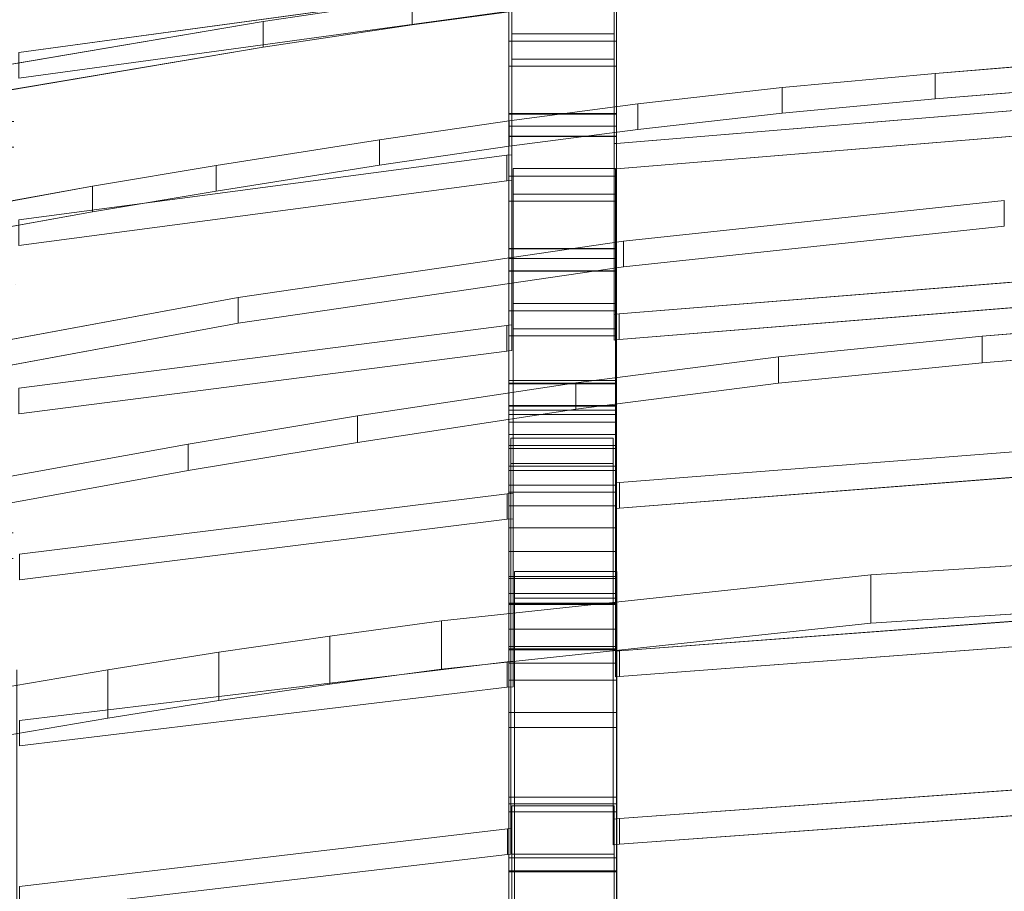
# Model space of a CAD drawing. Header units: millimetres. Extents: x -211 to 218, y -248 to 286.
# Tile 137 of 214: x -93 to -38, y 190 to 238. Entities that reach past the tile are written whole.
import ezdxf

# ---------------------------------------------------------------- set-up
doc = ezdxf.new("R2010")
doc.units = ezdxf.units.MM
doc.header["$LTSCALE"] = 25.4
doc.layers.add('None', color=7, linetype='Continuous', lineweight=9)

msp = doc.modelspace()

# ---------------------------------------------------------------- linework, layer by layer
at = {"layer": 'None', "color": 7, "linetype": 'Continuous', "lineweight": 9}
for points, invisible_edges in [([(-87.893, 136.409, -25.133), (-170.548, 281.631, -416.993), (-93.325, 144.482, -44.039)], 11), ([(-170.351, 281.46, -417.098), (-170.548, 281.631, -416.993), (-87.893, 136.409, -25.133)], 10), ([(-168.473, 279.828, -418.099), (-170.351, 281.46, -417.098), (-87.893, 136.409, -25.133), (-86.211, 134.947, -26.029)], 10), ([(-168.473, 279.828, -418.099), (-86.211, 134.947, -26.029), (-85.967, 134.735, -26.159)], 9), ([(-85.967, 134.735, -26.159), (-85.818, 134.606, -26.239), (-168.473, 279.828, -418.099)], 10), ([(-168.379, 279.708, -418.163), (-168.473, 279.828, -418.099), (-85.818, 134.606, -26.239)], 10), ([(-85.818, 134.606, -26.239), (-168.189, 279.468, -418.293), (-168.379, 279.708, -418.163)], 9), ([(-166.783, 277.683, -419.251), (-168.189, 279.468, -418.293), (-85.818, 134.606, -26.239), (-84.364, 132.76, -27.229)], 10), ([(-84.364, 132.76, -27.229), (-84.128, 132.461, -27.39), (-166.783, 277.683, -419.251)], 10), ([(-166.466, 277.072, -419.544), (-166.783, 277.683, -419.251), (-84.128, 132.461, -27.39)], 10), ([(-165.529, 275.262, -420.412), (-166.466, 277.072, -419.544), (-84.128, 132.461, -27.39), (-82.981, 130.246, -28.453)], 10), ([(-82.981, 130.246, -28.453), (-82.875, 130.04, -28.551), (-165.529, 275.262, -420.412)], 10), ([(-165.266, 274.378, -420.795), (-165.529, 275.262, -420.412), (-82.875, 130.04, -28.551), (-82.553, 128.959, -29.02)], 10), ([(-165.145, 273.967, -420.973), (-165.266, 274.378, -420.795), (-82.553, 128.959, -29.02)], 10), ([(-164.75, 272.639, -421.549), (-165.145, 273.967, -420.973), (-82.553, 128.959, -29.02), (-82.124, 127.513, -29.646)], 10), ([(-82.124, 127.513, -29.646), (-82.095, 127.417, -29.688), (-164.75, 272.639, -421.549)], 10), ([(-164.635, 271.511, -421.991), (-164.75, 272.639, -421.549), (-82.095, 127.417, -29.688)], 10), ([(-82.095, 127.417, -29.688), (-81.815, 124.67, -30.765), (-164.469, 269.893, -422.626), (-164.635, 271.511, -421.991)], 10), ([(-164.574, 268.6, -423.083), (-164.469, 269.893, -422.626), (-81.815, 124.67, -30.765)], 10), ([(-81.815, 124.67, -30.765), (-82.04, 121.885, -31.75), (-164.695, 267.107, -423.61), (-164.574, 268.6, -423.083)], 10), ([(-165.051, 265.763, -424.034), (-164.808, 266.679, -423.745), (-82.04, 121.885, -31.75), (-82.044, 121.871, -31.754)], 10), ([(-164.808, 266.679, -423.745), (-164.695, 267.107, -423.61), (-82.04, 121.885, -31.75)], 10), ([(-165.421, 264.366, -424.473), (-165.051, 265.763, -424.034), (-82.12, 121.584, -31.844), (-82.757, 119.179, -32.602)], 10), ([(-82.044, 121.871, -31.754), (-82.12, 121.584, -31.844), (-165.051, 265.763, -424.034)], 10), ([(-166.008, 263.091, -424.822), (-165.421, 264.366, -424.473), (-82.766, 119.144, -32.612), (-83.9, 116.682, -33.286)], 10), ([(-82.757, 119.179, -32.602), (-82.766, 119.144, -32.612), (-165.421, 264.366, -424.473)], 10), ([(-83.9, 116.682, -33.286), (-83.969, 116.532, -33.327), (-166.624, 261.754, -425.187), (-166.008, 263.091, -424.822)], 10), ([(-167.378, 260.652, -425.437), (-166.624, 261.754, -425.187), (-83.969, 116.532, -33.327)], 10), ([(-65.728, 252.548, 297.218), (-74.756, 261.658, 294.989), (-93.462, 247.933, 298.347), (-93.196, 236.504, 301.144)], 15), ([(-65.887, 244.637, 262.954), (-65.887, 232.401, 271.32), (-65.887, 250.74, 291.614), (-65.887, 261.857, 288.869)], 11), ([(-59.887, 261.857, 288.869), (-59.887, 250.74, 291.614), (-59.887, 232.401, 271.32), (-59.887, 244.637, 262.954)], 14), ([(-83.969, 116.532, -33.327), (-85.614, 114.128, -33.871), (-168.269, 259.35, -425.731), (-167.378, 260.652, -425.437)], 10), ([(-93.196, 235.078, 295.315), (-93.462, 246.507, 292.519), (-74.756, 260.232, 289.161), (-65.728, 251.122, 291.39)], 15), ([(-104.254, 142.35, -114.971), (-127.537, 183.258, -225.354), (-168.269, 259.35, -425.731), (-85.614, 114.128, -33.871)], 14), ([(-32.295, 247.873, 262.288), (-43.875, 257.733, 259.876), (-60.028, 245.084, 262.971), (-59.903, 231.436, 266.31)], 15), ([(-59.903, 230.01, 260.482), (-60.028, 243.658, 257.143), (-43.875, 256.307, 254.048), (-32.295, 246.447, 256.46)], 15), ([(-66.001, 230.77, 266.473), (-65.728, 245.084, 262.971), (-73.005, 254.343, 260.705), (-78.111, 253.606, 260.886)], 11), ([(-65.887, 254.354, 254.528), (-65.887, 248.093, 225.894), (-65.887, 237.134, 228.646), (-65.887, 243.258, 257.423)], 12), ([(-59.887, 254.354, 254.528), (-59.887, 243.258, 257.423), (-59.887, 225.025, 244.985), (-59.887, 237.134, 228.646)], 15), ([(-59.887, 237.134, 228.646), (-59.887, 248.093, 225.894), (-59.887, 254.354, 254.528)], 8), ([(-78.111, 253.606, 260.886), (-93.462, 240.356, 264.128), (-93.196, 227.166, 267.355), (-66.001, 230.77, 266.473)], 11), ([(-78.111, 252.18, 255.058), (-73.005, 252.917, 254.877), (-65.728, 243.658, 257.143), (-66.001, 229.344, 260.645)], 14), ([(-93.196, 236.504, 301.144), (-66.001, 240.214, 300.236), (-65.728, 252.548, 297.218)], 10), ([(-66.001, 229.344, 260.645), (-93.196, 225.74, 261.527), (-93.462, 238.93, 258.3), (-78.111, 252.18, 255.058)], 14), ([(-65.887, 252.106, 297.148), (-65.887, 250.74, 291.614), (-65.887, 232.401, 271.32), (-65.887, 240.352, 299.635)], 10), ([(-59.887, 240.352, 299.635), (-59.887, 232.401, 271.32), (-59.887, 250.74, 291.614), (-59.887, 252.106, 297.148)], 10), ([(-65.728, 251.122, 291.39), (-66.001, 238.788, 294.408), (-93.196, 235.078, 295.315)], 9), ([(-44.891, 249.986, 225.696), (-67.36, 247.537, 226.295), (-65.728, 237.546, 228.74), (-60.028, 237.546, 228.74)], 10), ([(-32.574, 224.13, 232.023), (-32.295, 240.436, 228.033), (-44.891, 249.986, 225.696), (-60.028, 237.546, 228.74)], 15), ([(-67.36, 246.11, 220.467), (-44.891, 248.56, 219.868), (-60.028, 236.12, 222.912), (-65.728, 236.12, 222.912)], 10), ([(-60.028, 236.12, 222.912), (-44.891, 248.56, 219.868), (-32.295, 239.01, 222.205), (-32.574, 222.704, 226.194)], 15), ([(-93.196, 217.791, 233.574), (-66.001, 221.287, 232.718), (-67.36, 247.537, 226.295), (-93.462, 232.658, 229.936)], 14), ([(-93.462, 232.658, 229.936), (-67.36, 247.537, 226.295), (-89.878, 244.182, 227.116)], 9), ([(-66.001, 221.287, 232.718), (-65.728, 221.315, 232.711), (-65.728, 237.546, 228.74), (-67.36, 247.537, 226.295)], 12), ([(-59.903, 231.436, 266.31), (-32.574, 233.696, 265.757), (-32.295, 247.873, 262.288)], 10), ([(-65.887, 229.617, 194.315), (-65.887, 235.746, 223.117), (-65.887, 246.874, 220.324), (-65.887, 240.614, 191.717)], 9), ([(-59.887, 240.614, 191.717), (-59.887, 246.874, 220.324), (-59.887, 235.746, 223.117), (-59.887, 229.617, 194.315)], 12), ([(-32.295, 246.447, 256.46), (-32.574, 232.27, 259.929), (-59.903, 230.01, 260.482)], 9), ([(-65.728, 236.12, 222.912), (-89.878, 242.756, 221.288), (-67.36, 246.11, 220.467)], 9), ([(-66.001, 230.77, 266.473), (-65.728, 230.8, 266.466), (-65.728, 245.084, 262.971)], 8), ([(-65.887, 244.637, 262.954), (-65.887, 194.621, 135.501), (-65.887, 199.717, 153.905)], 9), ([(-65.887, 244.637, 262.954), (-65.887, 206.346, 177.868), (-65.887, 211.998, 198.26), (-65.887, 218.224, 220.632)], 9), ([(-65.887, 199.717, 153.905), (-65.887, 201.527, 160.445), (-65.887, 202.457, 163.807), (-65.887, 244.637, 262.954)], 12), ([(-65.887, 244.637, 262.954), (-65.887, 188.266, 112.596), (-65.887, 190.839, 121.866)], 9), ([(-65.887, 244.637, 262.954), (-65.887, 204.369, 170.714), (-65.887, 206.346, 177.868)], 9), ([(-65.887, 190.839, 121.866), (-65.887, 194.621, 135.501), (-65.887, 244.637, 262.954)], 10), ([(-65.887, 244.637, 262.954), (-65.887, 183.869, 96.793), (-65.887, 185.942, 104.237)], 9), ([(-65.887, 218.224, 220.632), (-65.887, 225.025, 244.985), (-65.887, 244.637, 262.954)], 10), ([(-65.887, 185.942, 104.237), (-65.887, 188.266, 112.596), (-65.887, 244.637, 262.954)], 10), ([(-65.887, 202.457, 163.807), (-65.887, 203.404, 167.231), (-65.887, 204.369, 170.714), (-65.887, 244.637, 262.954)], 12), ([(-65.887, 244.637, 262.954), (-65.887, 180.001, 82.961), (-65.887, 182.047, 90.262)], 9), ([(-65.887, 182.047, 90.262), (-65.887, 183.869, 96.793), (-65.887, 244.637, 262.954)], 10), ([(-65.887, 225.025, 244.985), (-65.887, 232.401, 271.32), (-65.887, 244.637, 262.954)], 10), ([(-65.887, 244.637, 262.954), (-65.887, 243.258, 257.423), (-65.887, 177.509, 74.633), (-65.887, 180.001, 82.961)], 10), ([(-60.028, 245.084, 262.971), (-60.028, 231.422, 266.314), (-59.903, 231.436, 266.31)], 8), ([(-59.887, 232.401, 271.32), (-59.887, 225.025, 244.985), (-59.887, 243.258, 257.423), (-59.887, 244.637, 262.954)], 10), ([(-89.878, 244.182, 227.116), (-112.726, 239.853, 228.175), (-99.162, 232.658, 229.936), (-93.462, 232.658, 229.936)], 10), ([(-65.728, 243.658, 257.143), (-65.728, 229.374, 260.638), (-66.001, 229.344, 260.645)], 8), ([(-59.903, 230.01, 260.482), (-60.028, 229.996, 260.486), (-60.028, 243.658, 257.143)], 8), ([(-65.887, 177.509, 74.633), (-65.887, 243.258, 257.423), (-65.887, 237.134, 228.646)], 11), ([(-35.353, 243.346, 191.246), (-46.018, 242.406, 191.476), (-32.221, 233.058, 193.763)], 10), ([(-112.726, 238.427, 222.347), (-89.878, 242.756, 221.288), (-93.462, 231.232, 224.108), (-99.162, 231.232, 224.108)], 10), ([(-93.462, 231.232, 224.108), (-89.878, 242.756, 221.288), (-65.728, 236.12, 222.912), (-66.001, 219.861, 226.89)], 15), ([(-32.537, 214.658, 198.265), (-32.221, 233.058, 193.763), (-46.018, 242.406, 191.476), (-59.955, 230.037, 194.502)], 15), ([(-59.955, 230.037, 194.502), (-46.018, 242.406, 191.476), (-55.398, 241.455, 191.709)], 9), ([(-32.221, 231.632, 187.935), (-46.018, 240.98, 185.648), (-35.353, 241.92, 185.418)], 9), ([(-59.955, 230.037, 194.502), (-55.398, 241.455, 191.709), (-63.259, 240.539, 191.933)], 9), ([(-59.955, 228.611, 188.674), (-46.018, 240.98, 185.648), (-32.221, 231.632, 187.935), (-32.537, 213.232, 192.437)], 15), ([(-55.398, 240.029, 185.88), (-46.018, 240.98, 185.648), (-59.955, 228.611, 188.674)], 10), ([(-63.259, 240.539, 191.933), (-71.279, 239.468, 192.195), (-65.655, 230.037, 194.502), (-59.955, 230.037, 194.502)], 10), ([(-65.887, 240.614, 191.717), (-65.887, 240.576, 191.548), (-65.887, 229.617, 194.315)], 8), ([(-59.887, 229.617, 194.315), (-59.887, 240.576, 191.548), (-59.887, 240.614, 191.717)], 8), ([(-63.259, 239.113, 186.105), (-55.398, 240.029, 185.88), (-59.955, 228.611, 188.674)], 10), ([(-71.279, 239.468, 192.195), (-79.581, 238.231, 192.497), (-65.655, 230.037, 194.502)], 10), ([(-65.887, 228.222, 188.788), (-65.887, 239.357, 185.977), (-65.887, 239.336, 185.885)], 8), ([(-59.887, 239.336, 185.885), (-59.887, 233.101, 157.416), (-65.887, 233.101, 157.416), (-65.887, 239.336, 185.885)], 8), ([(-65.887, 222.11, 160.036), (-65.887, 228.222, 188.788), (-65.887, 239.336, 185.885), (-65.887, 233.101, 157.416)], 11), ([(-59.887, 239.336, 185.885), (-59.887, 239.357, 185.977), (-59.887, 228.222, 188.788)], 8), ([(-59.887, 239.336, 185.885), (-59.887, 228.222, 188.788), (-59.887, 206.346, 177.868), (-59.887, 222.11, 160.036)], 15), ([(-59.887, 222.11, 160.036), (-59.887, 233.101, 157.416), (-59.887, 239.336, 185.885)], 9), ([(-59.955, 228.611, 188.674), (-65.655, 228.611, 188.674), (-71.279, 238.042, 186.367), (-63.259, 239.113, 186.105)], 10), ([(-93.388, 225.018, 195.73), (-79.581, 238.231, 192.497), (-95.915, 235.46, 193.175)], 9), ([(-65.977, 211.911, 198.937), (-65.655, 230.037, 194.502), (-79.581, 238.231, 192.497), (-93.388, 225.018, 195.73)], 15), ([(-65.655, 228.611, 188.674), (-79.581, 236.805, 186.669), (-71.279, 238.042, 186.367)], 9), ([(-60.028, 237.546, 228.74), (-60.028, 221.902, 232.568), (-59.756, 221.93, 232.561)], 8), ([(-60.028, 237.546, 228.74), (-59.756, 221.93, 232.561), (-32.574, 224.13, 232.023)], 9), ([(-65.887, 237.134, 228.646), (-65.887, 235.746, 223.117), (-65.887, 176.394, 71.675), (-65.887, 177.509, 74.633)], 10), ([(-59.887, 235.746, 223.117), (-59.887, 237.134, 228.646), (-59.887, 225.025, 244.985), (-59.887, 218.224, 220.632)], 10), ([(-95.915, 234.034, 187.347), (-79.581, 236.805, 186.669), (-93.388, 223.592, 189.902)], 10), ([(-93.388, 223.592, 189.902), (-79.581, 236.805, 186.669), (-65.655, 228.611, 188.674), (-65.977, 210.485, 193.109)], 15), ([(-65.728, 236.12, 222.912), (-65.728, 219.889, 226.883), (-66.001, 219.861, 226.89)], 8), ([(-32.574, 222.704, 226.194), (-59.756, 220.503, 226.733), (-60.028, 236.12, 222.912)], 10), ([(-59.756, 220.503, 226.733), (-60.028, 220.476, 226.74), (-60.028, 236.12, 222.912)], 8), ([(-34.398, 235.969, 156.977), (-42.137, 235.338, 157.131), (-32.221, 225.657, 159.5)], 10), ([(-65.887, 176.394, 71.675), (-65.887, 235.746, 223.117), (-65.887, 229.617, 194.315), (-65.887, 228.222, 188.788)], 11), ([(-42.137, 235.338, 157.131), (-50.671, 234.541, 157.326), (-59.955, 222.517, 160.268)], 10), ([(-59.955, 222.517, 160.268), (-59.955, 203.132, 165.011), (-59.72, 203.163, 165.004), (-42.137, 235.338, 157.131)], 14), ([(-59.887, 218.224, 220.632), (-59.887, 211.998, 198.26), (-59.887, 235.746, 223.117)], 10), ([(-59.887, 229.617, 194.315), (-59.887, 235.746, 223.117), (-59.887, 211.998, 198.26)], 11), ([(-32.611, 205.188, 164.508), (-32.221, 225.657, 159.5), (-42.137, 235.338, 157.131), (-59.72, 203.163, 165.004)], 15), ([(-59.955, 222.517, 160.268), (-50.671, 234.541, 157.326), (-58.704, 233.637, 157.547)], 9), ([(-32.221, 224.231, 153.672), (-42.137, 233.912, 151.303), (-34.398, 234.543, 151.149)], 9), ([(-42.137, 233.912, 151.303), (-59.72, 201.737, 159.176), (-59.955, 201.706, 159.183), (-59.955, 221.091, 154.44)], 11), ([(-59.955, 221.091, 154.44), (-50.671, 233.115, 151.498), (-42.137, 233.912, 151.303)], 9), ([(-59.72, 201.737, 159.176), (-42.137, 233.912, 151.303), (-32.221, 224.231, 153.672), (-32.611, 203.762, 158.68)], 15), ([(-58.704, 233.637, 157.547), (-65.867, 232.698, 157.777), (-65.655, 222.517, 160.268), (-59.955, 222.517, 160.268)], 10), ([(-58.704, 232.211, 151.719), (-50.671, 233.115, 151.498), (-59.955, 221.091, 154.44)], 10), ([(-65.867, 232.698, 157.777), (-73.103, 231.639, 158.036), (-65.655, 222.517, 160.268)], 10), ([(-65.887, 233.101, 157.416), (-65.887, 233.065, 157.251), (-65.887, 222.11, 160.036)], 8), ([(-59.887, 222.11, 160.036), (-59.887, 233.065, 157.251), (-59.887, 233.101, 157.416)], 8), ([(-59.955, 221.091, 154.44), (-65.655, 221.091, 154.44), (-65.867, 231.272, 151.949), (-58.704, 232.211, 151.719)], 10), ([(-65.977, 202.547, 165.155), (-73.103, 231.639, 158.036), (-82.188, 230.2, 158.388)], 9), ([(-65.977, 202.547, 165.155), (-65.655, 202.578, 165.147), (-65.655, 222.517, 160.268), (-73.103, 231.639, 158.036)], 12), ([(-65.887, 220.706, 154.511), (-65.887, 231.843, 151.681), (-65.887, 231.815, 151.554)], 8), ([(-65.887, 214.599, 125.785), (-65.887, 220.706, 154.511), (-65.887, 231.815, 151.554), (-65.887, 225.584, 123.129)], 11), ([(-59.887, 231.815, 151.554), (-59.887, 231.843, 151.681), (-59.887, 220.706, 154.511)], 8), ([(-59.887, 214.599, 125.785), (-59.887, 225.584, 123.129), (-59.887, 231.815, 151.554), (-59.887, 220.706, 154.511)], 13), ([(-66.001, 219.861, 226.89), (-93.196, 216.365, 227.746), (-93.462, 231.232, 224.108)], 10), ([(-65.655, 221.091, 154.44), (-73.103, 230.213, 152.208), (-65.867, 231.272, 151.949)], 9), ([(-93.388, 217.367, 161.528), (-82.188, 230.2, 158.388), (-89.082, 229.046, 158.671), (-95.057, 227.964, 158.936)], 9), ([(-82.188, 230.2, 158.388), (-93.388, 217.367, 161.528), (-93.16, 199.277, 165.955), (-65.977, 202.547, 165.155)], 11), ([(-82.188, 228.774, 152.56), (-73.103, 230.213, 152.208), (-65.977, 201.121, 159.326)], 10), ([(-73.103, 230.213, 152.208), (-65.655, 221.091, 154.44), (-65.655, 201.152, 159.319), (-65.977, 201.121, 159.326)], 9), ([(-65.977, 211.911, 198.937), (-65.655, 211.943, 198.93), (-65.655, 230.037, 194.502)], 8), ([(-59.955, 230.037, 194.502), (-59.732, 212.53, 198.786), (-59.72, 212.53, 198.786)], 9), ([(-59.955, 230.037, 194.502), (-59.72, 212.53, 198.786), (-32.537, 214.658, 198.265)], 9), ([(-59.955, 230.037, 194.502), (-59.955, 212.508, 198.791), (-59.732, 212.53, 198.786)], 8), ([(-59.887, 211.998, 198.26), (-59.887, 206.346, 177.868), (-59.887, 228.222, 188.788), (-59.887, 229.617, 194.315)], 10), ([(-95.057, 226.538, 153.107), (-89.082, 227.62, 152.843), (-82.188, 228.774, 152.56), (-93.388, 215.941, 155.7)], 12), ([(-65.977, 201.121, 159.326), (-93.16, 197.851, 160.127), (-93.388, 215.941, 155.7), (-82.188, 228.774, 152.56)], 14), ([(-65.655, 228.611, 188.674), (-65.655, 210.517, 193.102), (-65.977, 210.485, 193.109)], 8), ([(-65.887, 174.749, 67.795), (-65.887, 175.593, 69.707), (-65.887, 228.222, 188.788), (-65.887, 222.11, 160.036)], 14), ([(-65.887, 175.593, 69.707), (-65.887, 176.394, 71.675), (-65.887, 228.222, 188.788)], 10), ([(-32.345, 218.283, 125.229), (-38.292, 228.25, 122.79), (-60.078, 215.013, 126.029)], 11), ([(-60.078, 215.013, 126.029), (-38.292, 228.25, 122.79), (-59.5, 225.977, 123.346)], 9), ([(-32.537, 213.232, 192.437), (-59.72, 211.104, 192.958), (-59.955, 228.611, 188.674)], 10), ([(-59.72, 211.104, 192.958), (-59.732, 211.104, 192.958), (-59.955, 228.611, 188.674)], 10), ([(-59.732, 211.104, 192.958), (-59.955, 211.082, 192.963), (-59.955, 228.611, 188.674)], 8), ([(-60.078, 213.587, 120.201), (-38.292, 226.824, 116.962), (-32.345, 216.857, 119.401)], 11), ([(-59.5, 224.551, 117.518), (-38.292, 226.824, 116.962), (-60.078, 213.587, 120.201)], 10), ([(-59.5, 225.977, 123.346), (-80.964, 222.845, 124.113), (-65.778, 215.013, 126.029), (-60.078, 215.013, 126.029)], 10), ([(-65.887, 225.584, 123.129), (-65.887, 225.556, 123), (-65.887, 214.599, 125.785)], 8), ([(-59.887, 214.599, 125.785), (-59.887, 225.556, 123), (-59.887, 225.584, 123.129)], 8), ([(-93.388, 225.018, 195.73), (-93.16, 208.533, 199.764), (-65.977, 211.911, 198.937)], 9), ([(-60.078, 213.587, 120.201), (-65.778, 213.587, 120.201), (-80.964, 221.419, 118.285), (-59.5, 224.551, 117.518)], 10), ([(-65.887, 213.195, 120.26), (-65.887, 224.334, 117.43), (-65.887, 224.306, 117.303)], 8), ([(-59.887, 224.306, 117.303), (-59.887, 224.334, 117.43), (-59.887, 213.195, 120.26)], 8), ([(-65.887, 224.306, 117.303), (-65.887, 218.074, 88.89), (-65.887, 207.189, 91.507), (-65.887, 213.195, 120.26)], 14), ([(-59.887, 207.189, 91.507), (-59.887, 218.074, 88.89), (-59.887, 224.306, 117.303), (-59.887, 213.195, 120.26)], 13), ([(-65.977, 210.485, 193.109), (-93.16, 207.107, 193.936), (-93.388, 223.592, 189.902)], 10), ([(-80.964, 222.845, 124.113), (-102.784, 218.807, 125.101), (-99.211, 209.729, 127.322), (-93.511, 209.729, 127.322)], 10), ([(-65.778, 215.013, 126.029), (-80.964, 222.845, 124.113), (-93.511, 209.729, 127.322), (-65.964, 193.228, 131.36)], 15), ([(-65.887, 222.11, 160.036), (-65.887, 173.785, 65.737), (-65.887, 174.749, 67.795)], 9), ([(-65.887, 173.785, 65.737), (-65.887, 222.11, 160.036), (-65.887, 220.706, 154.511)], 9), ([(-59.887, 220.706, 154.511), (-59.887, 222.11, 160.036), (-59.887, 202.457, 163.807), (-59.887, 201.527, 160.445)], 10), ([(-59.887, 222.11, 160.036), (-59.887, 204.369, 170.714), (-59.887, 203.404, 167.231), (-59.887, 202.457, 163.807)], 9), ([(-59.887, 222.11, 160.036), (-59.887, 206.346, 177.868), (-59.887, 204.369, 170.714)], 9), ([(-102.784, 217.381, 119.273), (-80.964, 221.419, 118.285), (-93.511, 208.303, 121.494), (-99.211, 208.303, 121.494)], 10), ([(-65.964, 191.802, 125.531), (-93.511, 208.303, 121.494), (-80.964, 221.419, 118.285), (-65.778, 213.587, 120.201)], 15), ([(-29.403, 221.514, 87.722), (-39.529, 220.688, 87.932), (-32.136, 211.024, 90.391), (-26.436, 211.024, 90.391)], 10), ([(-65.887, 172.419, 63.106), (-65.887, 220.706, 154.511), (-65.887, 214.599, 125.785)], 11), ([(-65.887, 220.706, 154.511), (-65.887, 172.419, 63.106), (-65.887, 173.785, 65.737)], 9), ([(-59.887, 220.706, 154.511), (-59.887, 199.717, 153.905), (-59.887, 214.599, 125.785)], 11), ([(-59.887, 201.527, 160.445), (-59.887, 199.717, 153.905), (-59.887, 220.706, 154.511)], 10), ([(-32.136, 211.024, 90.391), (-39.529, 220.688, 87.932), (-50.88, 219.546, 88.223), (-59.869, 207.574, 91.268)], 13), ([(-26.436, 209.545, 84.576), (-32.136, 209.545, 84.576), (-39.529, 219.208, 82.118), (-29.403, 220.034, 81.907)], 10), ([(-59.869, 207.574, 91.268), (-50.88, 219.546, 88.223), (-62.169, 218.095, 88.592)], 9), ([(-59.869, 206.095, 85.454), (-50.88, 218.067, 82.408), (-39.529, 219.208, 82.118), (-32.136, 209.545, 84.576)], 13), ([(-62.169, 218.095, 88.592), (-74.315, 216.246, 89.062), (-65.569, 207.574, 91.268), (-59.869, 207.574, 91.268)], 10), ([(-65.887, 218.074, 88.89), (-65.887, 218.043, 88.75), (-65.887, 207.189, 91.507)], 8), ([(-62.169, 216.616, 82.777), (-50.88, 218.067, 82.408), (-59.869, 206.095, 85.454)], 10), ([(-60.078, 215.013, 126.029), (-59.72, 193.809, 131.217), (-32.586, 195.772, 130.737), (-32.345, 218.283, 125.229)], 13), ([(-59.887, 207.189, 91.507), (-59.887, 218.043, 88.75), (-59.887, 218.074, 88.89)], 8), ([(-65.887, 205.786, 85.982), (-65.887, 216.82, 83.18), (-65.887, 216.791, 83.052)], 8), ([(-65.887, 205.786, 85.982), (-65.887, 216.791, 83.052), (-65.887, 216.566, 81.869)], 9), ([(-32.345, 216.857, 119.401), (-32.586, 194.346, 124.909), (-59.72, 192.383, 125.389), (-60.078, 213.587, 120.201)], 13), ([(-59.887, 216.791, 83.052), (-59.887, 216.82, 83.18), (-59.887, 205.786, 85.982)], 8), ([(-59.887, 216.566, 81.869), (-59.887, 216.791, 83.052), (-59.887, 205.786, 85.982)], 10), ([(-93.302, 202.094, 92.662), (-74.315, 216.246, 89.062), (-83.755, 214.679, 89.461)], 9), ([(-93.11, 180.738, 98.095), (-74.315, 216.246, 89.062), (-93.302, 202.094, 92.662), (-93.302, 180.702, 98.104)], 11), ([(-65.928, 183.869, 97.299), (-65.569, 207.574, 91.268), (-74.315, 216.246, 89.062), (-93.11, 180.738, 98.095)], 15), ([(-59.869, 206.095, 85.454), (-65.569, 206.095, 85.454), (-74.315, 214.767, 83.247), (-62.169, 216.616, 82.777)], 10), ([(-65.887, 205.786, 85.982), (-65.887, 216.566, 81.869), (-65.887, 216.328, 80.673)], 9), ([(-65.887, 205.786, 85.982), (-65.887, 216.328, 80.673), (-65.887, 215.899, 78.632), (-65.887, 215.214, 75.606)], 9), ([(-59.887, 216.328, 80.673), (-59.887, 216.566, 81.869), (-59.887, 205.786, 85.982)], 10), ([(-59.887, 215.899, 78.632), (-59.887, 216.328, 80.673), (-59.887, 205.786, 85.982)], 10), ([(-59.887, 205.786, 85.982), (-59.887, 174.749, 67.795), (-59.887, 215.214, 75.606), (-59.887, 215.899, 78.632)], 11), ([(-65.964, 193.228, 131.36), (-65.778, 193.245, 131.355), (-65.778, 215.013, 126.029)], 8), ([(-65.887, 215.214, 75.606), (-65.887, 214.435, 72.391), (-65.887, 205.786, 85.982)], 10), ([(-60.078, 215.013, 126.029), (-60.078, 193.776, 131.225), (-59.72, 193.809, 131.217)], 8), ([(-59.887, 174.749, 67.795), (-59.887, 214.435, 72.391), (-59.887, 215.214, 75.606)], 9), ([(-93.302, 202.094, 92.662), (-83.755, 214.679, 89.461), (-94.237, 212.773, 89.946)], 9), ([(-83.755, 213.199, 83.646), (-74.315, 214.767, 83.247), (-93.302, 200.615, 86.848)], 10), ([(-93.302, 179.223, 92.29), (-93.302, 200.615, 86.848), (-74.315, 214.767, 83.247), (-93.11, 179.259, 92.281)], 14), ([(-93.11, 179.259, 92.281), (-74.315, 214.767, 83.247), (-65.569, 206.095, 85.454), (-65.928, 182.389, 91.484)], 15), ([(-65.887, 214.599, 125.785), (-65.887, 121.045, -16.132), (-65.887, 167.339, 54.591)], 11), ([(-65.887, 214.599, 125.785), (-65.887, 170.224, 59.217), (-65.887, 172.419, 63.106)], 9), ([(-65.887, 167.339, 54.591), (-65.887, 170.224, 59.217), (-65.887, 214.599, 125.785)], 10), ([(-65.887, 121.045, -16.132), (-65.887, 214.599, 125.785), (-65.887, 213.195, 120.26)], 9), ([(-59.887, 213.195, 120.26), (-59.887, 214.599, 125.785), (-59.887, 194.621, 135.501), (-59.887, 190.839, 121.866)], 10), ([(-59.887, 214.599, 125.785), (-59.887, 199.717, 153.905), (-59.887, 194.621, 135.501)], 9), ([(-65.887, 214.435, 72.391), (-65.887, 213.454, 68.582), (-65.887, 205.786, 85.982)], 10), ([(-59.887, 174.749, 67.795), (-59.887, 213.454, 68.582), (-59.887, 214.435, 72.391)], 9), ([(-65.778, 213.587, 120.201), (-65.778, 191.819, 125.527), (-65.964, 191.802, 125.531)], 8), ([(-65.887, 213.454, 68.582), (-65.887, 212.388, 64.673), (-65.887, 194.182, 49.332), (-65.887, 205.786, 85.982)], 14), ([(-59.72, 192.383, 125.389), (-60.078, 192.35, 125.397), (-60.078, 213.587, 120.201)], 8), ([(-59.887, 174.749, 67.795), (-59.887, 212.388, 64.673), (-59.887, 213.454, 68.582)], 9), ([(-94.237, 211.294, 84.131), (-83.755, 213.199, 83.646), (-93.302, 200.615, 86.848)], 10), ([(-65.887, 207.189, 91.507), (-65.887, 205.786, 85.982), (-65.887, 121.045, -16.132), (-65.887, 213.195, 120.26)], 14), ([(-59.887, 213.195, 120.26), (-59.887, 185.942, 104.237), (-59.887, 207.189, 91.507)], 11), ([(-59.887, 190.839, 121.866), (-59.887, 188.266, 112.596), (-59.887, 213.195, 120.26)], 10), ([(-59.887, 188.266, 112.596), (-59.887, 185.942, 104.237), (-59.887, 213.195, 120.26)], 10), ([(-65.887, 212.388, 64.673), (-65.887, 211.239, 60.669), (-65.887, 194.182, 49.332)], 10), ([(-59.887, 174.749, 67.795), (-59.887, 211.239, 60.669), (-59.887, 212.388, 64.673)], 9), ([(-65.887, 211.239, 60.669), (-65.887, 210.006, 56.566), (-65.887, 194.182, 49.332)], 10), ([(-59.887, 174.749, 67.795), (-59.887, 210.006, 56.566), (-59.887, 211.239, 60.669)], 9), ([(-59.869, 207.574, 91.268), (-32.537, 186.345, 96.669), (-32.136, 211.024, 90.391)], 11), ([(-93.16, 190.027, 132.143), (-65.964, 193.226, 131.36), (-65.964, 193.228, 131.36), (-93.511, 209.729, 127.322)], 12), ([(-65.887, 210.006, 56.566), (-65.887, 208.69, 52.366), (-65.887, 194.182, 49.332)], 10), ([(-59.887, 174.749, 67.795), (-59.887, 208.69, 52.366), (-59.887, 210.006, 56.566)], 9), ([(-32.136, 209.545, 84.576), (-32.537, 184.866, 90.854), (-59.869, 206.095, 85.454)], 11), ([(-65.887, 208.69, 52.366), (-65.887, 207.289, 48.07), (-65.887, 194.182, 49.332)], 10), ([(-59.887, 174.749, 67.795), (-59.887, 194.182, 49.332), (-59.887, 207.289, 48.07), (-59.887, 208.69, 52.366)], 11), ([(-21.468, 208.945, 41.961), (-45.724, 207.383, 42.745), (-32.295, 197.092, 47.913), (-26.595, 197.092, 47.913)], 10), ([(-93.511, 208.303, 121.494), (-65.964, 191.802, 125.531), (-65.964, 191.8, 125.532), (-93.16, 188.601, 126.315)], 9), ([(-45.724, 207.383, 42.745), (-69.65, 204.817, 44.034), (-65.728, 194.517, 49.206), (-60.028, 194.517, 49.206)], 10), ([(-65.928, 183.869, 97.299), (-65.569, 183.901, 97.291), (-65.569, 207.574, 91.268)], 8), ([(-32.659, 173.422, 59.799), (-32.295, 197.092, 47.913), (-45.724, 207.383, 42.745), (-60.028, 194.517, 49.206)], 15), ([(-59.869, 207.574, 91.268), (-59.683, 184.442, 97.153), (-32.537, 186.345, 96.669)], 9), ([(-59.869, 207.574, 91.268), (-59.869, 184.425, 97.157), (-59.683, 184.442, 97.153)], 8), ([(-65.887, 207.289, 48.07), (-65.887, 205.805, 43.675), (-65.887, 205.737, 43.535), (-65.887, 194.182, 49.332)], 8), ([(-59.887, 194.182, 49.332), (-59.887, 205.737, 43.535), (-59.887, 205.805, 43.675), (-59.887, 207.289, 48.07)], 8), ([(-59.887, 207.189, 91.507), (-59.887, 185.942, 104.237), (-59.887, 183.869, 96.793)], 9), ([(-59.887, 183.869, 96.793), (-59.887, 182.047, 90.262), (-59.887, 205.786, 85.982), (-59.887, 207.189, 91.507)], 10), ([(-26.595, 194.399, 42.551), (-32.295, 194.399, 42.551), (-45.724, 204.69, 37.384), (-21.468, 206.253, 36.599)], 10), ([(-65.569, 206.095, 85.454), (-65.569, 182.422, 91.476), (-65.928, 182.389, 91.484)], 8), ([(-65.887, 194.182, 49.332), (-65.887, 191.626, 44.237), (-65.887, 121.045, -16.132), (-65.887, 205.786, 85.982)], 14), ([(-59.887, 205.786, 85.982), (-59.887, 177.509, 74.633), (-59.887, 176.394, 71.675)], 9), ([(-59.887, 176.394, 71.675), (-59.887, 175.593, 69.707), (-59.887, 205.786, 85.982)], 10), ([(-59.887, 182.047, 90.262), (-59.887, 180.001, 82.961), (-59.887, 205.786, 85.982)], 10), ([(-59.887, 180.001, 82.961), (-59.887, 177.509, 74.633), (-59.887, 205.786, 85.982)], 10), ([(-59.887, 175.593, 69.707), (-59.887, 174.749, 67.795), (-59.887, 205.786, 85.982)], 10), ([(-32.537, 184.866, 90.854), (-59.683, 182.962, 91.338), (-59.869, 206.095, 85.454)], 10), ([(-59.683, 182.962, 91.338), (-59.869, 182.945, 91.343), (-59.869, 206.095, 85.454)], 8), ([(-59.72, 203.163, 165.004), (-59.72, 203.154, 165.006), (-32.611, 205.188, 164.508)], 8), ([(-93.269, 168.216, 62.414), (-69.65, 204.817, 44.034), (-75.858, 203.98, 44.454), (-93.462, 189.896, 51.527)], 13), ([(-69.65, 204.817, 44.034), (-93.269, 168.216, 62.414), (-93.269, 168.208, 62.418), (-66.087, 171.062, 60.984)], 9), ([(-66.087, 171.062, 60.984), (-65.728, 171.093, 60.969), (-65.728, 194.517, 49.206), (-69.65, 204.817, 44.034)], 12), ([(-69.65, 202.124, 38.672), (-45.724, 204.69, 37.384), (-60.028, 191.824, 43.844), (-65.728, 191.824, 43.844)], 10), ([(-60.028, 191.824, 43.844), (-45.724, 204.69, 37.384), (-32.295, 194.399, 42.551), (-32.659, 170.73, 54.437)], 15), ([(-93.462, 189.896, 51.527), (-75.858, 203.98, 44.454), (-82.053, 203.073, 44.91)], 9), ([(-32.611, 203.762, 158.68), (-59.72, 201.728, 159.178), (-59.72, 201.737, 159.176)], 8), ([(-82.053, 203.073, 44.91), (-88.225, 202.098, 45.4), (-94.359, 201.053, 45.924), (-93.462, 189.896, 51.527)], 12), ([(-65.887, 191.626, 44.237), (-65.887, 203.261, 38.4), (-65.887, 203.206, 38.285)], 8), ([(-65.887, 191.626, 44.237), (-65.887, 203.206, 38.285), (-65.887, 198.873, 29.768)], 9), ([(-59.955, 203.132, 165.011), (-59.732, 203.154, 165.006), (-59.72, 203.163, 165.004)], 8), ([(-59.887, 203.206, 38.285), (-59.887, 203.261, 38.4), (-59.887, 191.626, 44.237)], 8), ([(-59.887, 198.873, 29.768), (-59.887, 203.206, 38.285), (-59.887, 191.626, 44.237)], 10), ([(-93.462, 187.204, 46.165), (-75.858, 201.287, 39.092), (-69.65, 202.124, 38.672), (-93.269, 165.523, 57.052)], 13), ([(-66.087, 168.37, 55.623), (-93.269, 165.516, 57.056), (-93.269, 165.523, 57.052), (-69.65, 202.124, 38.672)], 12), ([(-69.65, 202.124, 38.672), (-65.728, 191.824, 43.844), (-65.728, 168.4, 55.607), (-66.087, 168.37, 55.623)], 9), ([(-59.72, 201.737, 159.176), (-59.732, 201.728, 159.178), (-59.955, 201.706, 159.183)], 8), ([(-82.053, 200.38, 39.548), (-75.858, 201.287, 39.092), (-93.462, 187.204, 46.165)], 10), ([(-93.462, 187.204, 46.165), (-94.359, 198.36, 40.562), (-88.225, 199.405, 40.038), (-82.053, 200.38, 39.548)], 9), ([(-65.887, 191.626, 44.237), (-65.887, 198.873, 29.768), (-65.887, 194.994, 23.109)], 9), ([(-59.887, 194.994, 23.109), (-59.887, 198.873, 29.768), (-59.887, 191.626, 44.237)], 10), ([(-65.887, 194.994, 23.109), (-65.887, 190.893, 17.1), (-65.887, 164.146, 9.417), (-65.887, 191.626, 44.237)], 14), ([(-59.887, 191.626, 44.237), (-59.887, 164.146, 9.417), (-59.887, 190.893, 17.1), (-59.887, 194.994, 23.109)], 11), ([(-60.028, 194.517, 49.206), (-59.842, 171.594, 60.717), (-32.659, 173.422, 59.799)], 9), ([(-60.028, 194.517, 49.206), (-60.028, 171.578, 60.725), (-59.842, 171.594, 60.717)], 8), ([(-59.887, 194.182, 49.332), (-59.887, 173.785, 65.737), (-59.887, 172.419, 63.106)], 9), ([(-59.887, 194.182, 49.332), (-59.887, 174.749, 67.795), (-59.887, 173.785, 65.737)], 9), ([(-59.887, 172.419, 63.106), (-59.887, 170.224, 59.217), (-59.887, 191.626, 44.237), (-59.887, 194.182, 49.332)], 10), ([(-65.887, 164.146, 9.417), (-65.887, 159.957, 5.552), (-65.887, 121.045, -16.132), (-65.887, 191.626, 44.237)], 14), ([(-32.659, 170.73, 54.437), (-59.842, 168.902, 55.356), (-60.028, 191.824, 43.844)], 10), ([(-59.842, 168.902, 55.356), (-60.028, 168.886, 55.363), (-60.028, 191.824, 43.844)], 8), ([(-59.887, 191.626, 44.237), (-59.887, 170.224, 59.217), (-59.887, 167.339, 54.591)], 9), ([(-59.887, 167.339, 54.591), (-59.887, 121.045, -16.132), (-59.887, 191.626, 44.237)], 11), ([(-59.887, 191.626, 44.237), (-59.887, 121.045, -16.132), (-59.887, 159.957, 5.552), (-59.887, 164.146, 9.417)], 11), ([(-65.887, 190.893, 17.1), (-65.887, 186.375, 11.349), (-65.887, 181.142, 5.577), (-65.887, 164.146, 9.417)], 12), ([(-59.887, 164.146, 9.417), (-59.887, 181.142, 5.577), (-59.887, 186.375, 11.349), (-59.887, 190.893, 17.1)], 9)]:
    msp.add_3dface(points, dxfattribs=dict(at, invisible_edges=invisible_edges))
for points in [[(-65.887, 248.093, 225.894), (-59.887, 248.093, 225.894), (-59.887, 237.134, 228.646), (-65.887, 237.134, 228.646)], [(-65.887, 235.746, 223.117), (-59.887, 235.746, 223.117), (-59.887, 246.874, 220.324), (-65.887, 246.874, 220.324)], [(-65.728, 230.8, 266.466), (-65.728, 229.374, 260.638), (-65.728, 243.658, 257.143), (-65.728, 245.084, 262.971)], [(-60.028, 245.084, 262.971), (-60.028, 243.658, 257.143), (-60.028, 229.996, 260.486), (-60.028, 231.422, 266.314)], [(-63.259, 240.539, 191.933), (-63.259, 239.113, 186.105), (-71.279, 238.042, 186.367), (-71.279, 239.468, 192.195)], [(-65.887, 240.576, 191.548), (-59.887, 240.576, 191.548), (-59.887, 229.617, 194.315), (-65.887, 229.617, 194.315)], [(-65.887, 232.401, 271.32), (-59.887, 232.401, 271.32), (-59.887, 240.352, 299.635), (-65.887, 240.352, 299.635)], [(-93.196, 236.504, 301.144), (-93.196, 235.078, 295.315), (-66.001, 238.788, 294.408), (-66.001, 240.214, 300.236)], [(-71.279, 239.468, 192.195), (-71.279, 238.042, 186.367), (-79.581, 236.805, 186.669), (-79.581, 238.231, 192.497)], [(-65.887, 228.222, 188.788), (-59.887, 228.222, 188.788), (-59.887, 239.357, 185.977), (-65.887, 239.357, 185.977)], [(-79.581, 238.231, 192.497), (-79.581, 236.805, 186.669), (-95.915, 234.034, 187.347), (-95.915, 235.46, 193.175)], [(-65.728, 221.315, 232.711), (-65.728, 219.889, 226.883), (-65.728, 236.12, 222.912), (-65.728, 237.546, 228.74)], [(-65.728, 237.546, 228.74), (-65.728, 236.12, 222.912), (-60.028, 236.12, 222.912), (-60.028, 237.546, 228.74)], [(-60.028, 237.546, 228.74), (-60.028, 236.12, 222.912), (-60.028, 220.476, 226.74), (-60.028, 221.902, 232.568)], [(-65.887, 237.134, 228.646), (-59.887, 237.134, 228.646), (-59.887, 235.746, 223.117), (-65.887, 235.746, 223.117)], [(-34.398, 235.969, 156.977), (-34.398, 234.543, 151.149), (-42.137, 233.912, 151.303), (-42.137, 235.338, 157.131)], [(-42.137, 235.338, 157.131), (-42.137, 233.912, 151.303), (-50.671, 233.115, 151.498), (-50.671, 234.541, 157.326)], [(-50.671, 234.541, 157.326), (-50.671, 233.115, 151.498), (-58.704, 232.211, 151.719), (-58.704, 233.637, 157.547)], [(-59.903, 231.436, 266.31), (-59.903, 230.01, 260.482), (-32.574, 232.27, 259.929), (-32.574, 233.696, 265.757)], [(-58.704, 233.637, 157.547), (-58.704, 232.211, 151.719), (-65.867, 231.272, 151.949), (-65.867, 232.698, 157.777)], [(-65.867, 232.698, 157.777), (-65.867, 231.272, 151.949), (-73.103, 230.213, 152.208), (-73.103, 231.639, 158.036)], [(-65.887, 233.101, 157.416), (-59.887, 233.101, 157.416), (-59.887, 233.065, 157.251), (-65.887, 233.065, 157.251)], [(-65.887, 233.065, 157.251), (-59.887, 233.065, 157.251), (-59.887, 222.11, 160.036), (-65.887, 222.11, 160.036)], [(-65.887, 225.025, 244.985), (-59.887, 225.025, 244.985), (-59.887, 232.401, 271.32), (-65.887, 232.401, 271.32)], [(-73.103, 231.639, 158.036), (-73.103, 230.213, 152.208), (-82.188, 228.774, 152.56), (-82.188, 230.2, 158.388)], [(-65.887, 231.843, 151.681), (-59.887, 231.843, 151.681), (-59.887, 231.815, 151.554), (-65.887, 231.815, 151.554)], [(-65.887, 220.706, 154.511), (-59.887, 220.706, 154.511), (-59.887, 231.843, 151.681), (-65.887, 231.843, 151.681)], [(-65.887, 231.815, 151.554), (-59.887, 231.815, 151.554), (-59.887, 225.584, 123.129), (-65.887, 225.584, 123.129)], [(-60.028, 231.422, 266.314), (-60.028, 229.996, 260.486), (-59.903, 230.01, 260.482), (-59.903, 231.436, 266.31)], [(-93.196, 227.166, 267.355), (-93.196, 225.74, 261.527), (-66.001, 229.344, 260.645), (-66.001, 230.77, 266.473)], [(-66.001, 230.77, 266.473), (-66.001, 229.344, 260.645), (-65.728, 229.374, 260.638), (-65.728, 230.8, 266.466)], [(-82.188, 230.2, 158.388), (-82.188, 228.774, 152.56), (-89.082, 227.62, 152.843), (-89.082, 229.046, 158.671)], [(-65.655, 211.943, 198.93), (-65.655, 210.517, 193.102), (-65.655, 228.611, 188.674), (-65.655, 230.037, 194.502)], [(-65.655, 230.037, 194.502), (-65.655, 228.611, 188.674), (-59.955, 228.611, 188.674), (-59.955, 230.037, 194.502)], [(-59.955, 230.037, 194.502), (-59.955, 228.611, 188.674), (-59.955, 211.082, 192.963), (-59.955, 212.508, 198.791)], [(-65.887, 229.617, 194.315), (-59.887, 229.617, 194.315), (-59.887, 228.222, 188.788), (-65.887, 228.222, 188.788)], [(-89.082, 229.046, 158.671), (-89.082, 227.62, 152.843), (-95.057, 226.538, 153.107), (-95.057, 227.964, 158.936)], [(-38.292, 228.25, 122.79), (-38.292, 226.824, 116.962), (-59.5, 224.551, 117.518), (-59.5, 225.977, 123.346)], [(-59.5, 225.977, 123.346), (-59.5, 224.551, 117.518), (-80.964, 221.419, 118.285), (-80.964, 222.845, 124.113)], [(-65.887, 225.584, 123.129), (-59.887, 225.584, 123.129), (-59.887, 225.556, 123), (-65.887, 225.556, 123)], [(-65.887, 225.556, 123), (-59.887, 225.556, 123), (-59.887, 214.599, 125.785), (-65.887, 214.599, 125.785)], [(-65.887, 218.224, 220.632), (-59.887, 218.224, 220.632), (-59.887, 225.025, 244.985), (-65.887, 225.025, 244.985)], [(-65.887, 224.334, 117.43), (-59.887, 224.334, 117.43), (-59.887, 224.306, 117.303), (-65.887, 224.306, 117.303)], [(-65.887, 213.195, 120.26), (-59.887, 213.195, 120.26), (-59.887, 224.334, 117.43), (-65.887, 224.334, 117.43)], [(-65.887, 224.306, 117.303), (-59.887, 224.306, 117.303), (-59.887, 218.074, 88.89), (-65.887, 218.074, 88.89)], [(-59.756, 221.93, 232.561), (-59.756, 220.503, 226.733), (-32.574, 222.704, 226.194), (-32.574, 224.13, 232.023)], [(-80.964, 222.845, 124.113), (-80.964, 221.419, 118.285), (-102.784, 217.381, 119.273), (-102.784, 218.807, 125.101)], [(-65.655, 202.578, 165.147), (-65.655, 201.152, 159.319), (-65.655, 221.091, 154.44), (-65.655, 222.517, 160.268)], [(-65.655, 222.517, 160.268), (-65.655, 221.091, 154.44), (-59.955, 221.091, 154.44), (-59.955, 222.517, 160.268)], [(-59.955, 222.517, 160.268), (-59.955, 221.091, 154.44), (-59.955, 201.706, 159.183), (-59.955, 203.132, 165.011)], [(-65.887, 222.11, 160.036), (-59.887, 222.11, 160.036), (-59.887, 220.706, 154.511), (-65.887, 220.706, 154.511)], [(-60.028, 221.902, 232.568), (-60.028, 220.476, 226.74), (-59.756, 220.503, 226.733), (-59.756, 221.93, 232.561)], [(-93.196, 217.791, 233.574), (-93.196, 216.365, 227.746), (-66.001, 219.861, 226.89), (-66.001, 221.287, 232.718)], [(-66.001, 221.287, 232.718), (-66.001, 219.861, 226.89), (-65.728, 219.889, 226.883), (-65.728, 221.315, 232.711)], [(-29.403, 221.514, 87.722), (-29.403, 220.034, 81.907), (-39.529, 219.208, 82.118), (-39.529, 220.688, 87.932)], [(-39.529, 220.688, 87.932), (-39.529, 219.208, 82.118), (-50.88, 218.067, 82.408), (-50.88, 219.546, 88.223)], [(-50.88, 219.546, 88.223), (-50.88, 218.067, 82.408), (-62.169, 216.616, 82.777), (-62.169, 218.095, 88.592)], [(-62.169, 218.095, 88.592), (-62.169, 216.616, 82.777), (-74.315, 214.767, 83.247), (-74.315, 216.246, 89.062)], [(-65.887, 211.998, 198.26), (-59.887, 211.998, 198.26), (-59.887, 218.224, 220.632), (-65.887, 218.224, 220.632)], [(-65.887, 218.074, 88.89), (-59.887, 218.074, 88.89), (-59.887, 218.043, 88.75), (-65.887, 218.043, 88.75)], [(-65.887, 218.043, 88.75), (-59.887, 218.043, 88.75), (-59.887, 207.189, 91.507), (-65.887, 207.189, 91.507)], [(-65.887, 216.82, 83.18), (-59.887, 216.82, 83.18), (-59.887, 216.791, 83.052), (-65.887, 216.791, 83.052)], [(-65.887, 205.786, 85.982), (-59.887, 205.786, 85.982), (-59.887, 216.82, 83.18), (-65.887, 216.82, 83.18)], [(-65.887, 216.791, 83.052), (-59.887, 216.791, 83.052), (-59.887, 216.566, 81.869), (-65.887, 216.566, 81.869)], [(-74.315, 216.246, 89.062), (-74.315, 214.767, 83.247), (-83.755, 213.199, 83.646), (-83.755, 214.679, 89.461)], [(-65.887, 216.566, 81.869), (-59.887, 216.566, 81.869), (-59.887, 216.328, 80.673), (-65.887, 216.328, 80.673)], [(-65.887, 216.328, 80.673), (-59.887, 216.328, 80.673), (-59.887, 215.899, 78.632), (-65.887, 215.899, 78.632)], [(-65.887, 215.899, 78.632), (-59.887, 215.899, 78.632), (-59.887, 215.214, 75.606), (-65.887, 215.214, 75.606)], [(-65.887, 215.214, 75.606), (-59.887, 215.214, 75.606), (-59.887, 214.435, 72.391), (-65.887, 214.435, 72.391)], [(-65.778, 193.245, 131.355), (-65.778, 191.819, 125.527), (-65.778, 213.587, 120.201), (-65.778, 215.013, 126.029)], [(-65.778, 215.013, 126.029), (-65.778, 213.587, 120.201), (-60.078, 213.587, 120.201), (-60.078, 215.013, 126.029)], [(-60.078, 215.013, 126.029), (-60.078, 213.587, 120.201), (-60.078, 192.35, 125.397), (-60.078, 193.776, 131.225)], [(-83.755, 214.679, 89.461), (-83.755, 213.199, 83.646), (-94.237, 211.294, 84.131), (-94.237, 212.773, 89.946)], [(-65.887, 214.599, 125.785), (-59.887, 214.599, 125.785), (-59.887, 213.195, 120.26), (-65.887, 213.195, 120.26)], [(-59.72, 212.53, 198.786), (-59.72, 211.104, 192.958), (-32.537, 213.232, 192.437), (-32.537, 214.658, 198.265)], [(-65.887, 214.435, 72.391), (-59.887, 214.435, 72.391), (-59.887, 213.454, 68.582), (-65.887, 213.454, 68.582)], [(-65.887, 213.454, 68.582), (-59.887, 213.454, 68.582), (-59.887, 212.388, 64.673), (-65.887, 212.388, 64.673)], [(-65.887, 212.388, 64.673), (-59.887, 212.388, 64.673), (-59.887, 211.239, 60.669), (-65.887, 211.239, 60.669)], [(-59.955, 212.508, 198.791), (-59.955, 211.082, 192.963), (-59.732, 211.104, 192.958), (-59.732, 212.53, 198.786)], [(-59.732, 212.53, 198.786), (-59.732, 211.104, 192.958), (-59.72, 211.104, 192.958), (-59.72, 212.53, 198.786)], [(-93.16, 208.533, 199.764), (-93.16, 207.107, 193.936), (-65.977, 210.485, 193.109), (-65.977, 211.911, 198.937)], [(-65.977, 211.911, 198.937), (-65.977, 210.485, 193.109), (-65.655, 210.517, 193.102), (-65.655, 211.943, 198.93)], [(-65.887, 206.346, 177.868), (-59.887, 206.346, 177.868), (-59.887, 211.998, 198.26), (-65.887, 211.998, 198.26)], [(-65.887, 211.239, 60.669), (-59.887, 211.239, 60.669), (-59.887, 210.006, 56.566), (-65.887, 210.006, 56.566)], [(-65.887, 210.006, 56.566), (-59.887, 210.006, 56.566), (-59.887, 208.69, 52.366), (-65.887, 208.69, 52.366)], [(-65.887, 208.69, 52.366), (-59.887, 208.69, 52.366), (-59.887, 207.289, 48.07), (-65.887, 207.289, 48.07)], [(-21.468, 208.945, 41.961), (-21.468, 206.253, 36.599), (-45.724, 204.69, 37.384), (-45.724, 207.383, 42.745)], [(-45.724, 207.383, 42.745), (-45.724, 204.69, 37.384), (-69.65, 202.124, 38.672), (-69.65, 204.817, 44.034)], [(-65.569, 183.901, 97.291), (-65.569, 182.422, 91.476), (-65.569, 206.095, 85.454), (-65.569, 207.574, 91.268)], [(-65.569, 207.574, 91.268), (-65.569, 206.095, 85.454), (-59.869, 206.095, 85.454), (-59.869, 207.574, 91.268)], [(-59.869, 207.574, 91.268), (-59.869, 206.095, 85.454), (-59.869, 182.945, 91.343), (-59.869, 184.425, 97.157)], [(-65.887, 207.289, 48.07), (-59.887, 207.289, 48.07), (-59.887, 205.805, 43.675), (-65.887, 205.805, 43.675)], [(-65.887, 207.189, 91.507), (-59.887, 207.189, 91.507), (-59.887, 205.786, 85.982), (-65.887, 205.786, 85.982)], [(-65.887, 204.369, 170.714), (-59.887, 204.369, 170.714), (-59.887, 206.346, 177.868), (-65.887, 206.346, 177.868)], [(-65.887, 205.805, 43.675), (-59.887, 205.805, 43.675), (-59.887, 205.737, 43.535), (-65.887, 205.737, 43.535)], [(-65.887, 205.737, 43.535), (-59.887, 205.737, 43.535), (-59.887, 194.182, 49.332), (-65.887, 194.182, 49.332)], [(-59.72, 203.154, 165.006), (-59.72, 201.728, 159.178), (-32.611, 203.762, 158.68), (-32.611, 205.188, 164.508)], [(-69.65, 204.817, 44.034), (-69.65, 202.124, 38.672), (-75.858, 201.287, 39.092), (-75.858, 203.98, 44.454)], [(-65.887, 203.404, 167.231), (-59.887, 203.404, 167.231), (-59.887, 204.369, 170.714), (-65.887, 204.369, 170.714)], [(-75.858, 203.98, 44.454), (-75.858, 201.287, 39.092), (-82.053, 200.38, 39.548), (-82.053, 203.073, 44.91)], [(-82.053, 203.073, 44.91), (-82.053, 200.38, 39.548), (-88.225, 199.405, 40.038), (-88.225, 202.098, 45.4)], [(-65.887, 202.457, 163.807), (-59.887, 202.457, 163.807), (-59.887, 203.404, 167.231), (-65.887, 203.404, 167.231)], [(-65.887, 203.261, 38.4), (-59.887, 203.261, 38.4), (-59.887, 203.206, 38.285), (-65.887, 203.206, 38.285)], [(-65.887, 191.626, 44.237), (-59.887, 191.626, 44.237), (-59.887, 203.261, 38.4), (-65.887, 203.261, 38.4)], [(-65.887, 203.206, 38.285), (-59.887, 203.206, 38.285), (-59.887, 198.873, 29.768), (-65.887, 198.873, 29.768)], [(-59.955, 203.132, 165.011), (-59.955, 201.706, 159.183), (-59.732, 201.728, 159.178), (-59.732, 203.154, 165.006)], [(-59.732, 203.154, 165.006), (-59.732, 201.728, 159.178), (-59.72, 201.737, 159.176), (-59.72, 203.163, 165.004)], [(-59.72, 203.163, 165.004), (-59.72, 201.737, 159.176), (-59.72, 201.728, 159.178), (-59.72, 203.154, 165.006)], [(-93.16, 199.277, 165.955), (-93.16, 197.851, 160.127), (-65.977, 201.121, 159.326), (-65.977, 202.547, 165.155)], [(-65.977, 202.547, 165.155), (-65.977, 201.121, 159.326), (-65.655, 201.152, 159.319), (-65.655, 202.578, 165.147)], [(-65.887, 201.527, 160.445), (-59.887, 201.527, 160.445), (-59.887, 202.457, 163.807), (-65.887, 202.457, 163.807)], [(-88.225, 202.098, 45.4), (-88.225, 199.405, 40.038), (-94.359, 198.36, 40.562), (-94.359, 201.053, 45.924)], [(-65.887, 199.717, 153.905), (-59.887, 199.717, 153.905), (-59.887, 201.527, 160.445), (-65.887, 201.527, 160.445)], [(-65.887, 194.621, 135.501), (-59.887, 194.621, 135.501), (-59.887, 199.717, 153.905), (-65.887, 199.717, 153.905)], [(-65.887, 198.873, 29.768), (-59.887, 198.873, 29.768), (-59.887, 194.994, 23.109), (-65.887, 194.994, 23.109)], [(-59.72, 193.809, 131.217), (-59.72, 192.383, 125.389), (-32.586, 194.346, 124.909), (-32.586, 195.772, 130.737)], [(-65.887, 194.994, 23.109), (-59.887, 194.994, 23.109), (-59.887, 190.893, 17.1), (-65.887, 190.893, 17.1)], [(-65.887, 190.839, 121.866), (-59.887, 190.839, 121.866), (-59.887, 194.621, 135.501), (-65.887, 194.621, 135.501)], [(-65.887, 194.182, 49.332), (-59.887, 194.182, 49.332), (-59.887, 191.626, 44.237), (-65.887, 191.626, 44.237)], [(-65.728, 171.093, 60.969), (-65.728, 168.4, 55.607), (-65.728, 191.824, 43.844), (-65.728, 194.517, 49.206)], [(-65.728, 194.517, 49.206), (-65.728, 191.824, 43.844), (-60.028, 191.824, 43.844), (-60.028, 194.517, 49.206)], [(-60.028, 194.517, 49.206), (-60.028, 191.824, 43.844), (-60.028, 168.886, 55.363), (-60.028, 171.578, 60.725)], [(-60.078, 193.776, 131.225), (-60.078, 192.35, 125.397), (-59.72, 192.383, 125.389), (-59.72, 193.809, 131.217)], [(-93.16, 190.027, 132.143), (-93.16, 188.601, 126.315), (-65.964, 191.8, 125.532), (-65.964, 193.226, 131.36)], [(-65.964, 193.228, 131.36), (-65.964, 191.802, 125.531), (-65.778, 191.819, 125.527), (-65.778, 193.245, 131.355)], [(-65.964, 193.226, 131.36), (-65.964, 191.8, 125.532), (-65.964, 191.802, 125.531), (-65.964, 193.228, 131.36)], [(-65.887, 190.893, 17.1), (-59.887, 190.893, 17.1), (-59.887, 186.375, 11.349), (-65.887, 186.375, 11.349)], [(-65.887, 188.266, 112.596), (-59.887, 188.266, 112.596), (-59.887, 190.839, 121.866), (-65.887, 190.839, 121.866)]]:
    msp.add_3dface(points, dxfattribs=at)

doc.saveas('drawing.dxf')
